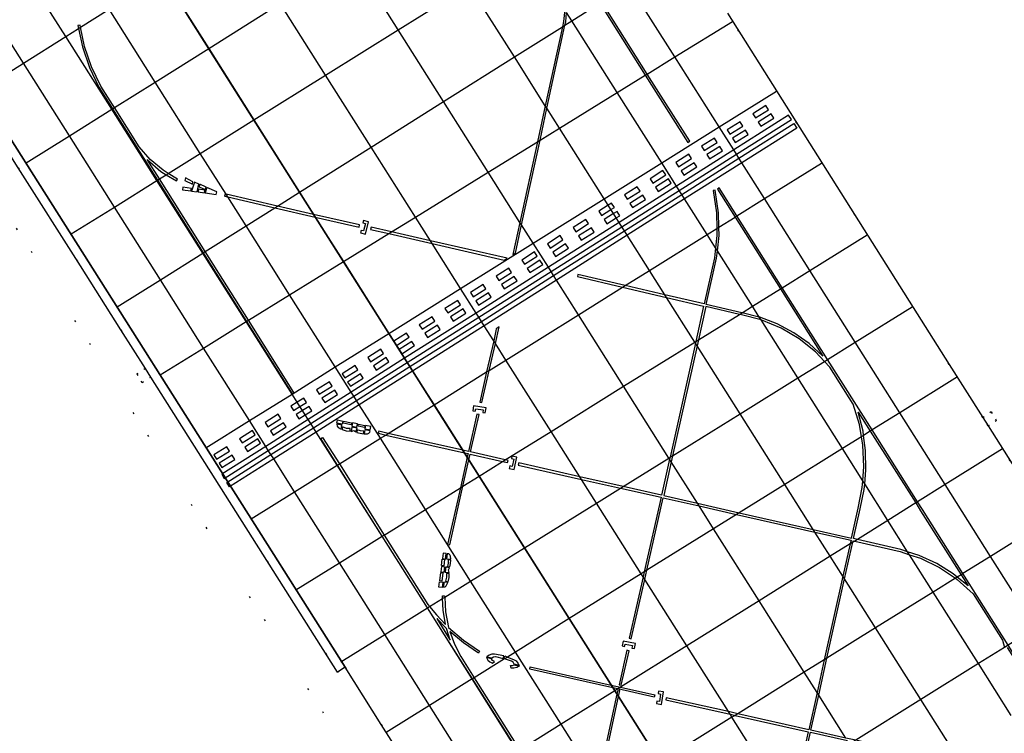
# Model space of a CAD drawing. Header units: metres. Extents: x 174791 to 179073, y 406431 to 409043.
# Tile 50 of 256: x 176047 to 176105, y 406814 to 406856. Entities that reach past the tile are written whole.
import ezdxf

# ---------------------------------------------------------------- set-up
doc = ezdxf.new("R2010")
doc.units = ezdxf.units.M
doc.linetypes.add('DOT', pattern=[6.35, 0, -6.35])
for name, color, linetype in [('terreindeelbegroeid', 254, 'DOT'), ('terreindeelonbegroeid', 254, 'DOT'), ('wegdeel_molgoot', 254, 'Continuous'), ('wegdeel_platform_vliegverkeer', 254, 'Continuous'), ('wegdeel_rolbaan', 254, 'Continuous'), ('weginrichtingselement_markering_vliegtuigverharding', 254, 'Continuous'), ('weginrichtingselement_voeg_vliegtuigverharding', 254, 'Continuous')]:
    doc.layers.add(name, color=color, linetype=linetype)

msp = doc.modelspace()

# ---------------------------------------------------------------- linework, layer by layer
at = {"layer": 'terreindeelbegroeid'}
for points in [[(176094.826, 406767.21, 0), (176040.438, 406853.146, 0), (176044.562, 406869.482, 0), (176042.844, 406872.211, 0), (175918.674, 406793.491, 0)], [(175918.674, 406793.491, 0), (176042.844, 406872.211, 0), (176044.562, 406869.482, 0), (176040.438, 406853.146, 0), (176094.826, 406767.21, 0), (176112.059, 406763.232, 0), (176124.511, 406743.625, 0), (176009.583, 406670.81, 0), (176009.157, 406671.488, 0), (176003.143, 406667.698, 0), (176018.138, 406643.903, 0), (176024.164, 406647.701, 0), (176023.724, 406648.4, 0), (176138.695, 406721.158, 0), (176156.116, 406693.678, 0), (176152.403, 406677.053, 0), (176173.44, 406643.67, 0), (176175.117, 406643.258, 0), (176182.883, 406641.347, 0), (176181.491, 406635.546, 0)], [(176134.522, 406783.592, 0), (176119.639, 406807.15, 0), (176119.413, 406807.508, 0), (176119.92, 406807.828, 0), (176119.6, 406808.336, 0), (176119.092, 406808.015, 0), (176104.005, 406831.897, 0), (176104.512, 406832.217, 0), (176104.192, 406832.724, 0), (176103.685, 406832.404, 0), (176101.702, 406835.542, 0), (176099.573, 406838.913, 0), (176088.566, 406856.337, 0)], [(176046.575, 406847.187, 0), (176050.254, 406841.374, 0), (176052.656, 406837.58, 0), (176054.102, 406835.295, 0), (176053.595, 406834.974, 0), (176053.916, 406834.467, 0), (176054.423, 406834.788, 0), (176065.483, 406817.313, 0), (176065.937, 406817.61, 0), (176068.075, 406814.228, 0), (176069.978, 406811.218, 0), (176069.471, 406810.898, 0), (176069.791, 406810.391, 0), (176070.299, 406810.711, 0), (176085.413, 406786.806, 0)]]:
    msp.add_polyline3d(points, dxfattribs=at)
at = {"layer": 'terreindeelonbegroeid'}
for points in [[(176054.423, 406834.788, 0), (176053.916, 406834.467, 0), (176053.595, 406834.974, 0), (176054.102, 406835.295, 0)], [(176104.005, 406831.897, 0), (176103.685, 406832.404, 0), (176104.192, 406832.724, 0), (176104.512, 406832.217, 0)]]:
    msp.add_polyline3d(points, close=True, dxfattribs=at)
at = {"layer": 'wegdeel_molgoot'}
msp.add_polyline3d([(176047.088, 406869.188, 0), (176043.125, 406853.619, 0), (176065.937, 406817.61, 0), (176065.483, 406817.313, 0), (176054.423, 406834.788, 0), (176054.102, 406835.295, 0), (176052.656, 406837.58, 0), (176050.254, 406841.374, 0), (176046.575, 406847.187, 0), (176044.171, 406850.986, 0), (176042.908, 406852.982, 0), (176042.587, 406853.489, 0), (176046.586, 406869.329, 0)], close=True, dxfattribs=at)
at = {"layer": 'wegdeel_platform_vliegverkeer'}
msp.add_polyline3d([(176114.638, 406764.488, 0), (176114.224, 406764.226, 0), (176113.077, 406765.05, 0), (176113.007, 406765.066, 0), (176096.792, 406768.809, 0), (176096.471, 406769.316, 0), (176094.661, 406772.179, 0), (176085.725, 406786.293, 0), (176085.413, 406786.806, 0), (176070.299, 406810.711, 0), (176069.978, 406811.218, 0), (176068.075, 406814.228, 0), (176065.937, 406817.61, 0), (176043.125, 406853.619, 0), (176047.088, 406869.188, 0), (176047.467, 406870.674, 0), (176114.617, 406764.522, 0)], close=True, dxfattribs=at)
at = {"layer": 'wegdeel_rolbaan'}
for points in [[(176114.617, 406764.522, 0), (176047.467, 406870.674, 0), (176047.146, 406871.182, 0), (176046.683, 406871.912, 0), (176041.813, 406879.602, 0), (176037.342, 406886.502, 0), (176036.424, 406888.006, 0), (176035.963, 406888.804, 0), (176034.83, 406890.525, 0), (176034.493, 406891.03, 0), (176034.282, 406891.345, 0), (176033.967, 406891.785, 0)], [(176088.566, 406856.337, 0), (176099.573, 406838.913, 0), (176101.702, 406835.542, 0), (176103.685, 406832.404, 0), (176104.005, 406831.897, 0), (176119.092, 406808.015, 0), (176119.413, 406807.508, 0), (176119.639, 406807.15, 0), (176134.522, 406783.592, 0)]]:
    msp.add_polyline3d(points, dxfattribs=at)
at = {"layer": 'weginrichtingselement_markering_vliegtuigverharding'}
for points in [[(176081.015, 406856.922, 0), (176083.708, 406852.665, 0), (176086.229, 406848.679, 0), (176086.339, 406848.748, 0), (176083.819, 406852.733, 0), (176081.125, 406856.991, 0)], [(176078.937, 406856.553, 0), (176078.866, 406855.845, 0), (176078.797, 406855.527, 0), (176077.784, 406850.855, 0), (176077.321, 406848.72, 0), (176076.286, 406843.948, 0), (176075.872, 406842.039, 0), (176076.019, 406842.125, 0), (176076.382, 406843.797, 0), (176077.472, 406848.813, 0), (176077.882, 406850.701, 0), (176078.951, 406855.624, 0), (176078.993, 406855.817, 0), (176079.049, 406856.376, 0)], [(176055.997, 406846.516, 0), (176055.458, 406846.845, 0), (176055.149, 406847.033, 0), (176054.39, 406847.672, 0), (176053.737, 406848.419, 0), (176052.272, 406850.745, 0), (176052.154, 406850.932, 0), (176051.471, 406852.01, 0), (176050.92, 406853.162, 0), (176050.508, 406854.37, 0), (176050.266, 406855.504, 0), (176050.241, 406855.618, 0), (176050.112, 406855.598, 0), (176050.148, 406855.43, 0), (176050.382, 406854.337, 0), (176050.798, 406853.116, 0), (176051.354, 406851.953, 0), (176052.044, 406850.863, 0), (176052.162, 406850.676, 0), (176054.824, 406846.449, 0), (176057.531, 406842.151, 0), (176060.095, 406838.081, 0), (176062.788, 406833.804, 0), (176062.898, 406833.873, 0), (176060.205, 406838.149, 0), (176057.641, 406842.22, 0), (176054.934, 406846.518, 0), (176054.209, 406847.67, 0), (176055.022, 406846.964, 0), (176055.337, 406846.77, 0), (176055.939, 406846.399, 0), (176055.997, 406846.516, 0)], [(176090.239, 406850.13, 0), (176090.999, 406850.612, 0), (176090.839, 406850.865, 0), (176090.078, 406850.384, 0), (176090.239, 406850.13, 0)], [(176092.195, 406850.305, 0), (176088.94, 406848.243, 0), (176085.551, 406846.096, 0), (176082.156, 406843.945, 0), (176077.966, 406841.291, 0), (176073.688, 406838.58, 0), (176069.455, 406835.899, 0), (176066.292, 406833.895, 0), (176063.743, 406832.28, 0), (176061.23, 406830.688, 0), (176058.623, 406829.036, 0), (176058.77, 406828.793, 0), (176061.383, 406830.447, 0), (176063.896, 406832.037, 0), (176066.446, 406833.651, 0), (176069.611, 406835.653, 0), (176073.845, 406838.333, 0), (176078.124, 406841.041, 0), (176082.315, 406843.693, 0), (176085.711, 406845.842, 0), (176089.102, 406847.988, 0), (176092.359, 406850.049, 0), (176092.195, 406850.305, 0)], [(176088.718, 406849.168, 0), (176089.478, 406849.649, 0), (176089.318, 406849.903, 0), (176088.558, 406849.421, 0), (176088.718, 406849.168, 0)], [(176090.558, 406849.636, 0), (176091.319, 406850.117, 0), (176091.158, 406850.371, 0), (176090.398, 406849.889, 0), (176090.558, 406849.636, 0)], [(176092.674, 406849.535, 0), (176089.423, 406847.479, 0), (176086.032, 406845.334, 0), (176082.637, 406843.185, 0), (176078.444, 406840.533, 0), (176074.165, 406837.826, 0), (176069.93, 406835.147, 0), (176066.766, 406833.145, 0), (176064.216, 406831.532, 0), (176061.702, 406829.942, 0), (176059.092, 406828.291, 0), (176058.932, 406828.545, 0), (176061.54, 406830.197, 0), (176064.053, 406831.789, 0), (176066.602, 406833.404, 0), (176069.766, 406835.408, 0), (176073.999, 406838.089, 0), (176078.277, 406840.799, 0), (176082.467, 406843.453, 0), (176085.862, 406845.604, 0), (176089.251, 406847.751, 0), (176092.5, 406849.809, 0), (176092.674, 406849.535, 0)], [(176089.038, 406848.673, 0), (176089.798, 406849.155, 0), (176089.637, 406849.408, 0), (176088.877, 406848.927, 0), (176089.038, 406848.673, 0)], [(176087.197, 406848.205, 0), (176087.958, 406848.686, 0), (176087.797, 406848.94, 0), (176087.037, 406848.458, 0), (176087.197, 406848.205, 0)], [(176087.517, 406847.71, 0), (176088.277, 406848.192, 0), (176088.117, 406848.445, 0), (176087.356, 406847.964, 0), (176087.517, 406847.71, 0)], [(176085.676, 406847.242, 0), (176086.437, 406847.723, 0), (176086.276, 406847.977, 0), (176085.516, 406847.496, 0), (176085.676, 406847.242, 0)], [(176084.155, 406846.279, 0), (176084.916, 406846.761, 0), (176084.755, 406847.014, 0), (176083.995, 406846.533, 0), (176084.155, 406846.279, 0)], [(176085.996, 406846.748, 0), (176086.756, 406847.229, 0), (176086.596, 406847.482, 0), (176085.835, 406847.001, 0), (176085.996, 406846.748, 0)], [(176056.438, 406846.427, 0), (176056.899, 406846.21, 0), (176056.906, 406846.351, 0), (176056.489, 406846.586, 0), (176056.438, 406846.427, 0)], [(176084.475, 406845.785, 0), (176085.235, 406846.266, 0), (176085.075, 406846.52, 0), (176084.314, 406846.038, 0), (176084.475, 406845.785, 0)], [(176056.311, 406845.882, 0), (176056.802, 406845.81, 0), (176056.836, 406845.957, 0), (176056.325, 406846.028, 0), (176056.311, 406845.882, 0)], [(176056.844, 406845.795, 0), (176057.177, 406845.755, 0), (176057.278, 406846.21, 0), (176057.009, 406846.327, 0), (176056.844, 406845.795, 0)], [(176057.222, 406845.761, 0), (176057.596, 406845.698, 0), (176057.634, 406845.847, 0), (176057.251, 406845.907, 0), (176057.222, 406845.761, 0)], [(176057.29, 406846.05, 0), (176057.65, 406845.891, 0), (176057.694, 406846.039, 0), (176057.327, 406846.209, 0), (176057.29, 406846.05, 0)], [(176057.734, 406846.005, 0), (176057.645, 406845.699, 0), (176058.293, 406845.604, 0), (176058.333, 406845.765, 0), (176057.734, 406846.005, 0)], [(176094.219, 406836.036, 0), (176093.401, 406836.778, 0), (176092.497, 406837.414, 0), (176091.523, 406837.934, 0), (176090.492, 406838.332, 0), (176090.455, 406838.341, 0), (176089.433, 406838.597, 0), (176089.42, 406838.6, 0), (176087.318, 406839.091, 0), (176087.926, 406841.823, 0), (176087.975, 406842.263, 0), (176088.075, 406843.166, 0), (176088.066, 406843.671, 0), (176088.05, 406844.517, 0), (176087.849, 406845.854, 0), (176087.722, 406845.826, 0), (176087.92, 406844.507, 0), (176087.938, 406843.591, 0), (176087.946, 406843.174, 0), (176087.864, 406842.438, 0), (176087.798, 406841.848, 0), (176087.191, 406839.12, 0), (176084.865, 406839.662, 0), (176082.518, 406840.21, 0), (176079.714, 406840.864, 0), (176079.684, 406840.737, 0), (176082.362, 406840.112, 0), (176084.965, 406839.506, 0), (176087.163, 406838.993, 0), (176086.696, 406836.897, 0), (176086.675, 406836.802, 0), (176085.17, 406830.038, 0), (176085.146, 406829.931, 0), (176084.671, 406827.796, 0), (176082.389, 406828.31, 0), (176079.821, 406828.89, 0), (176076.215, 406829.703, 0), (176076.186, 406829.576, 0), (176079.92, 406828.734, 0), (176082.232, 406828.213, 0), (176084.639, 406827.67, 0), (176083.64, 406823.251, 0), (176083.574, 406822.96, 0), (176082.751, 406819.322, 0), (176082.878, 406819.293, 0), (176083.672, 406822.805, 0), (176083.795, 406823.348, 0), (176084.766, 406827.641, 0), (176086.897, 406827.161, 0), (176089.116, 406826.66, 0), (176093.753, 406825.615, 0), (176095.89, 406825.133, 0), (176095.841, 406824.916, 0), (176095.412, 406822.993, 0), (176094.308, 406818.047, 0), (176093.877, 406816.118, 0), (176093.384, 406813.912, 0)], [(176082.635, 406845.316, 0), (176083.395, 406845.798, 0), (176083.235, 406846.051, 0), (176082.474, 406845.57, 0), (176082.635, 406845.316, 0)], [(176105.134, 406818.773, 0), (176107.733, 406814.666, 0), (176110.403, 406810.447, 0), (176111.219, 406809.157, 0), (176111.329, 406809.227, 0), (176110.513, 406810.516, 0), (176107.844, 406814.735, 0), (176105.194, 406818.922, 0), (176102.515, 406823.155, 0), (176100.115, 406826.948, 0), (176099.827, 406827.404, 0), (176097.14, 406831.656, 0), (176094.501, 406835.833, 0), (176091.819, 406840.079, 0), (176089.13, 406844.335, 0), (176088.087, 406845.986, 0), (176087.977, 406845.917, 0), (176089.02, 406844.266, 0), (176091.708, 406840.01, 0), (176094.219, 406836.036, 0)], [(176058.793, 406845.496, 0), (176058.984, 406845.452, 0), (176061.767, 406844.815, 0), (176064.165, 406844.266, 0), (176066.756, 406843.672, 0), (176066.785, 406843.799, 0), (176064.066, 406844.422, 0), (176061.922, 406844.913, 0), (176058.885, 406845.609, 0), (176058.822, 406845.623, 0), (176058.793, 406845.496, 0)], [(176082.954, 406844.822, 0), (176083.714, 406845.303, 0), (176083.554, 406845.557, 0), (176082.794, 406845.075, 0), (176082.954, 406844.822, 0)], [(176081.114, 406844.354, 0), (176081.673, 406844.708, 0), (176081.874, 406844.835, 0), (176081.714, 406845.089, 0), (176081.513, 406844.962, 0), (176080.953, 406844.607, 0), (176081.114, 406844.354, 0)], [(176081.433, 406843.859, 0), (176081.988, 406844.211, 0), (176082.194, 406844.341, 0), (176082.033, 406844.594, 0), (176081.828, 406844.464, 0), (176081.273, 406844.113, 0), (176081.433, 406843.859, 0)], [(176066.987, 406843.912, 0), (176067.132, 406843.876, 0), (176067.025, 406843.439, 0), (176066.879, 406843.475, 0), (176066.843, 406843.33, 0), (176067.135, 406843.258, 0), (176067.314, 406843.986, 0), (176067.023, 406844.058, 0), (176066.987, 406843.912, 0)], [(176079.593, 406843.391, 0), (176080.353, 406843.872, 0), (176080.193, 406844.126, 0), (176079.432, 406843.644, 0), (176079.593, 406843.391, 0)], [(176067.441, 406843.529, 0), (176068.517, 406843.282, 0), (176071.085, 406842.693, 0), (176075.357, 406841.713, 0), (176075.532, 406841.826, 0), (176070.98, 406842.859, 0), (176068.678, 406843.382, 0), (176067.47, 406843.656, 0), (176067.441, 406843.529, 0)], [(176079.912, 406842.896, 0), (176080.673, 406843.378, 0), (176080.512, 406843.631, 0), (176079.752, 406843.15, 0), (176079.912, 406842.896, 0)], [(176078.072, 406842.428, 0), (176078.832, 406842.91, 0), (176078.672, 406843.163, 0), (176077.912, 406842.682, 0), (176078.072, 406842.428, 0)], [(176078.391, 406841.934, 0), (176079.152, 406842.415, 0), (176078.991, 406842.669, 0), (176078.231, 406842.187, 0), (176078.391, 406841.934, 0)], [(176076.551, 406841.465, 0), (176077.312, 406841.947, 0), (176077.151, 406842.2, 0), (176076.391, 406841.719, 0), (176076.551, 406841.465, 0)], [(176076.871, 406840.971, 0), (176077.631, 406841.452, 0), (176077.471, 406841.706, 0), (176076.71, 406841.224, 0), (176076.871, 406840.971, 0)], [(176075.03, 406840.503, 0), (176075.791, 406840.984, 0), (176075.63, 406841.237, 0), (176074.87, 406840.756, 0), (176075.03, 406840.503, 0)], [(176075.35, 406840.008, 0), (176076.11, 406840.489, 0), (176075.95, 406840.743, 0), (176075.189, 406840.262, 0), (176075.35, 406840.008, 0)], [(176073.509, 406839.54, 0), (176074.27, 406840.021, 0), (176074.109, 406840.275, 0), (176073.349, 406839.793, 0), (176073.509, 406839.54, 0)], [(176073.829, 406839.045, 0), (176074.589, 406839.527, 0), (176074.429, 406839.78, 0), (176073.668, 406839.299, 0), (176073.829, 406839.045, 0)], [(176072.006, 406838.588, 0), (176072.767, 406839.069, 0), (176072.606, 406839.323, 0), (176071.846, 406838.842, 0), (176072.006, 406838.588, 0)], [(176072.326, 406838.094, 0), (176073.086, 406838.575, 0), (176072.926, 406838.828, 0), (176072.165, 406838.347, 0), (176072.326, 406838.094, 0)], [(176096.023, 406833.181, 0), (176094.641, 406835.369, 0), (176094.313, 406835.717, 0), (176093.788, 406836.274, 0), (176092.816, 406837.05, 0), (176091.746, 406837.684, 0), (176090.598, 406838.161, 0), (176090.563, 406838.17, 0), (176089.394, 406838.473, 0), (176089.277, 406838.5, 0), (176087.29, 406838.964, 0), (176086.851, 406836.993, 0), (176086.774, 406836.646, 0), (176085.324, 406830.133, 0), (176085.245, 406829.775, 0), (176084.798, 406827.768, 0), (176086.798, 406827.317, 0), (176089.274, 406826.759, 0), (176093.654, 406825.771, 0), (176095.919, 406825.26, 0), (176096.313, 406827.025, 0), (176096.557, 406828.252, 0), (176096.586, 406828.646, 0), (176096.65, 406829.499, 0), (176096.591, 406830.749, 0), (176096.504, 406831.26, 0), (176096.381, 406831.982, 0), (176096.023, 406833.181, 0)], [(176070.485, 406837.625, 0), (176071.246, 406838.107, 0), (176071.085, 406838.36, 0), (176070.325, 406837.879, 0), (176070.485, 406837.625, 0)], [(176070.805, 406837.131, 0), (176071.565, 406837.612, 0), (176071.405, 406837.866, 0), (176070.644, 406837.384, 0), (176070.805, 406837.131, 0)], [(176074.862, 406837.526, 0), (176074.729, 406836.935, 0), (176074.313, 406835.09, 0), (176073.91, 406833.305, 0), (176074.037, 406833.276, 0), (176074.468, 406835.187, 0), (176074.827, 406836.78, 0), (176075.047, 406837.756, 0), (176074.874, 406837.655, 0), (176074.862, 406837.526, 0)], [(176068.964, 406836.662, 0), (176068.97, 406836.666, 0), (176069.725, 406837.144, 0), (176069.564, 406837.397, 0), (176068.81, 406836.92, 0), (176068.804, 406836.916, 0), (176068.964, 406836.662, 0)], [(176067.444, 406835.7, 0), (176068.204, 406836.181, 0), (176068.043, 406836.435, 0), (176067.283, 406835.953, 0), (176067.444, 406835.7, 0)], [(176069.284, 406836.168, 0), (176070.044, 406836.649, 0), (176069.884, 406836.903, 0), (176069.124, 406836.422, 0), (176069.284, 406836.168, 0)], [(176067.763, 406835.205, 0), (176068.523, 406835.687, 0), (176068.363, 406835.94, 0), (176067.603, 406835.459, 0), (176067.763, 406835.205, 0)], [(176065.923, 406834.737, 0), (176066.683, 406835.218, 0), (176066.523, 406835.472, 0), (176065.762, 406834.99, 0), (176065.923, 406834.737, 0)], [(176066.242, 406834.242, 0), (176067.003, 406834.724, 0), (176066.842, 406834.977, 0), (176066.082, 406834.496, 0), (176066.242, 406834.242, 0)], [(176064.402, 406833.774, 0), (176065.162, 406834.255, 0), (176065.002, 406834.509, 0), (176064.241, 406834.028, 0), (176064.402, 406833.774, 0)], [(176062.881, 406832.811, 0), (176063.256, 406833.049, 0), (176063.641, 406833.293, 0), (176063.481, 406833.546, 0), (176063.095, 406833.302, 0), (176062.72, 406833.065, 0), (176062.881, 406832.811, 0)], [(176064.721, 406833.28, 0), (176065.482, 406833.761, 0), (176065.321, 406834.014, 0), (176064.561, 406833.533, 0), (176064.721, 406833.28, 0)], [(176063.2, 406832.317, 0), (176063.571, 406832.551, 0), (176063.961, 406832.798, 0), (176063.8, 406833.052, 0), (176063.41, 406832.805, 0), (176063.04, 406832.57, 0), (176063.2, 406832.317, 0)], [(176073.641, 406832.766, 0), (176073.665, 406832.914, 0), (176074.109, 406832.843, 0), (176074.085, 406832.695, 0), (176074.233, 406832.672, 0), (176074.281, 406832.968, 0), (176073.54, 406833.086, 0), (176073.493, 406832.79, 0), (176073.641, 406832.766, 0)], [(176061.36, 406831.848, 0), (176062.12, 406832.33, 0), (176061.96, 406832.583, 0), (176061.2, 406832.102, 0), (176061.36, 406831.848, 0)], [(176073.238, 406830.383, 0), (176072.894, 406830.461, 0), (176068.49, 406831.457, 0), (176067.92, 406831.586, 0), (176067.891, 406831.459, 0), (176068.333, 406831.359, 0), (176072.992, 406830.305, 0), (176073.21, 406830.256, 0), (176073.161, 406830.038, 0), (176072.756, 406828.238, 0), (176072, 406824.879, 0), (176072.127, 406824.85, 0), (176072.91, 406828.334, 0), (176073.259, 406829.884, 0), (176073.336, 406830.227, 0), (176075.258, 406829.792, 0), (176075.555, 406829.725, 0), (176075.584, 406829.852, 0), (176075.416, 406829.89, 0), (176073.365, 406830.354, 0), (176073.863, 406832.568, 0), (176073.736, 406832.597, 0), (176073.238, 406830.383, 0)], [(176096.045, 406825.23, 0), (176096.439, 406826.993, 0), (176096.67, 406828.128, 0), (176096.701, 406828.466, 0), (176096.774, 406829.282, 0), (176096.75, 406830.44, 0), (176096.631, 406831.339, 0), (176096.598, 406831.589, 0), (176096.319, 406832.713, 0), (176097.03, 406831.588, 0), (176099.717, 406827.335, 0), (176100.005, 406826.878, 0), (176102.405, 406823.086, 0), (176102.824, 406822.424, 0), (176102.179, 406822.946, 0), (176101.933, 406823.145, 0), (176100.961, 406823.751, 0), (176099.921, 406824.232, 0), (176099.24, 406824.45, 0), (176098.83, 406824.582, 0), (176096.264, 406825.179, 0), (176096.045, 406825.23, 0)], [(176061.68, 406831.354, 0), (176062.44, 406831.835, 0), (176062.279, 406832.089, 0), (176061.519, 406831.607, 0), (176061.68, 406831.354, 0)], [(176065.752, 406831.995, 0), (176065.436, 406832.057, 0), (176065.473, 406832.25, 0), (176065.79, 406832.188, 0), (176065.752, 406831.995, 0)], [(176065.44, 406831.991, 0), (176065.455, 406831.89, 0), (176065.52, 406831.811, 0), (176065.707, 406831.706, 0), (176065.74, 406831.935, 0), (176065.44, 406831.991, 0)], [(176065.748, 406831.688, 0), (176065.993, 406831.604, 0), (176066.229, 406831.596, 0), (176066.233, 406831.75, 0), (176066.023, 406831.754, 0), (176065.785, 406831.84, 0), (176065.748, 406831.688, 0)], [(176066.294, 406831.958, 0), (176065.813, 406832.052, 0), (176065.838, 406832.178, 0), (176066.318, 406832.085, 0), (176066.294, 406831.958, 0)], [(176066.295, 406831.576, 0), (176066.444, 406831.617, 0), (176066.572, 406831.538, 0), (176066.639, 406831.76, 0), (176066.322, 406831.815, 0), (176066.295, 406831.576, 0)], [(176066.669, 406832.016, 0), (176066.37, 406832.074, 0), (176066.331, 406831.874, 0), (176066.63, 406831.816, 0), (176066.669, 406832.016, 0)], [(176067.076, 406831.803, 0), (176066.707, 406831.875, 0), (176066.732, 406832.004, 0), (176067.101, 406831.931, 0), (176067.076, 406831.803, 0)], [(176067.462, 406831.861, 0), (176067.137, 406831.924, 0), (176067.099, 406831.731, 0), (176067.424, 406831.667, 0), (176067.462, 406831.861, 0)], [(176059.839, 406830.886, 0), (176060.6, 406831.367, 0), (176060.439, 406831.621, 0), (176059.679, 406831.139, 0), (176059.839, 406830.886, 0)], [(176076.159, 406812.63, 0), (176073.46, 406816.914, 0), (176071.811, 406819.531, 0), (176070.811, 406821.119, 0), (176068.135, 406825.367, 0), (176065.482, 406829.58, 0), (176064.492, 406831.151, 0), (176064.602, 406831.22, 0), (176065.592, 406829.649, 0), (176068.245, 406825.436, 0), (176070.837, 406821.322, 0), (176070.938, 406821.198, 0), (176071.337, 406820.712, 0), (176071.878, 406820.138, 0)], [(176066.621, 406831.512, 0), (176066.819, 406831.463, 0), (176067.012, 406831.423, 0), (176067.033, 406831.583, 0), (176066.843, 406831.609, 0), (176066.649, 406831.659, 0), (176066.621, 406831.512, 0)], [(176067.064, 406831.426, 0), (176067.251, 406831.437, 0), (176067.334, 406831.464, 0), (176067.392, 406831.529, 0), (176067.408, 406831.615, 0), (176067.107, 406831.671, 0), (176067.064, 406831.426, 0)], [(176058.318, 406829.923, 0), (176059.079, 406830.404, 0), (176058.918, 406830.658, 0), (176058.158, 406830.176, 0), (176058.318, 406829.923, 0)], [(176060.159, 406830.391, 0), (176060.919, 406830.873, 0), (176060.759, 406831.126, 0), (176059.998, 406830.645, 0), (176060.159, 406830.391, 0)], [(176058.638, 406829.428, 0), (176059.398, 406829.91, 0), (176059.238, 406830.163, 0), (176058.477, 406829.682, 0), (176058.638, 406829.428, 0)], [(176075.78, 406829.968, 0), (176075.927, 406829.935, 0), (176075.827, 406829.496, 0), (176075.681, 406829.529, 0), (176075.648, 406829.383, 0), (176075.94, 406829.317, 0), (176076.106, 406830.048, 0), (176075.813, 406830.114, 0), (176075.78, 406829.968, 0)], [(176105.089, 406813.03, 0), (176104.718, 406811.304, 0), (176102.961, 406811.712, 0), (176102.477, 406811.825, 0), (176096.774, 406813.151, 0), (176096.18, 406813.284, 0), (176095.583, 406813.418, 0), (176093.511, 406813.883, 0), (176093.975, 406815.962, 0), (176094.463, 406818.144, 0), (176095.511, 406822.837, 0), (176095.997, 406825.013, 0), (176096.017, 406825.103, 0), (176096.108, 406825.082, 0), (176098.801, 406824.455, 0), (176099.352, 406824.274, 0), (176099.998, 406824.061, 0), (176101.13, 406823.507, 0), (176102.068, 406822.876, 0), (176102.175, 406822.804, 0), (176103.115, 406821.964, 0), (176104.856, 406819.212, 0)], [(176071.728, 406824.367, 0), (176071.689, 406824.038, 0), (176071.885, 406824.015, 0), (176071.924, 406824.344, 0), (176071.728, 406824.367, 0)], [(176072.191, 406824.003, 0), (176072.167, 406824.188, 0), (176072.134, 406824.269, 0), (176072.064, 406824.322, 0), (176071.977, 406824.331, 0), (176071.944, 406824.027, 0), (176072.191, 406824.003, 0)], [(176071.814, 406823.987, 0), (176071.77, 406823.613, 0), (176071.64, 406823.629, 0), (176071.685, 406824.002, 0), (176071.814, 406823.987, 0)], [(176072.139, 406823.554, 0), (176072.173, 406823.756, 0), (176072.198, 406823.951, 0), (176072.037, 406823.96, 0), (176072.025, 406823.769, 0), (176071.99, 406823.571, 0), (176072.139, 406823.554, 0)], [(176071.719, 406823.195, 0), (176071.661, 406822.708, 0), (176071.533, 406822.724, 0), (176071.591, 406823.21, 0), (176071.719, 406823.195, 0)], [(176071.633, 406823.564, 0), (176071.597, 406823.263, 0), (176071.8, 406823.238, 0), (176071.836, 406823.54, 0), (176071.633, 406823.564, 0)], [(176072.099, 406823.225, 0), (176072.047, 406823.37, 0), (176072.117, 406823.504, 0), (176071.89, 406823.554, 0), (176071.859, 406823.234, 0), (176072.099, 406823.225, 0)], [(176072.029, 406822.671, 0), (176072.094, 406822.921, 0), (176072.084, 406823.157, 0), (176071.93, 406823.15, 0), (176071.942, 406822.94, 0), (176071.874, 406822.696, 0), (176072.029, 406822.671, 0)], [(176071.722, 406822.652, 0), (176071.684, 406822.332, 0), (176071.489, 406822.355, 0), (176071.527, 406822.675, 0), (176071.722, 406822.652, 0)], [(176071.749, 406822.341, 0), (176071.849, 406822.364, 0), (176071.923, 406822.434, 0), (176072.014, 406822.629, 0), (176071.783, 406822.644, 0), (176071.749, 406822.341, 0)], [(176071.878, 406820.138, 0), (176071.735, 406820.981, 0), (176071.703, 406821.673, 0), (176071.695, 406821.836, 0), (176071.825, 406821.834, 0), (176071.83, 406821.752, 0), (176071.876, 406820.893, 0), (176072.055, 406819.967, 0), (176072.936, 406819.216, 0), (176073.89, 406818.559, 0), (176073.822, 406818.448, 0), (176072.943, 406819.047, 0), (176072.124, 406819.726, 0), (176072.405, 406818.967, 0), (176072.774, 406818.247, 0), (176073.571, 406816.982, 0), (176076.269, 406812.699, 0)], [(176072.16, 406819.221, 0), (176071.939, 406819.898, 0), (176071.363, 406820.488, 0), (176072.16, 406819.221, 0)], [(176082.479, 406818.838, 0), (176082.509, 406818.985, 0), (176082.95, 406818.894, 0), (176082.919, 406818.747, 0), (176083.066, 406818.717, 0), (176083.127, 406819.011, 0), (176082.392, 406819.162, 0), (176082.332, 406818.868, 0), (176082.479, 406818.838, 0)], [(176104.856, 406819.212, 0), (176104.976, 406818.786, 0)], [(176074.836, 406818.236, 0), (176075.283, 406818.127, 0), (176075.328, 406818.291, 0), (176074.781, 406818.378, 0), (176074.613, 406818.377, 0), (176074.452, 406818.326, 0), (176074.314, 406818.228, 0), (176074.614, 406818.164, 0), (176074.717, 406818.225, 0), (176074.836, 406818.236, 0)], [(176082.617, 406818.615, 0), (176082.156, 406816.57, 0), (176082.283, 406816.541, 0), (176082.744, 406818.586, 0), (176082.617, 406818.615, 0)], [(176074.597, 406818.115, 0), (176074.297, 406818.179, 0), (176074.382, 406818.034, 0), (176074.508, 406817.921, 0), (176074.662, 406817.851, 0), (176074.77, 406817.958, 0), (176074.665, 406818.017, 0), (176074.597, 406818.115, 0)], [(176075.383, 406818.278, 0), (176075.545, 406818.212, 0), (176075.905, 406818.065, 0), (176076.052, 406817.983, 0), (176076.167, 406817.859, 0), (176076.24, 406817.707, 0), (176075.946, 406817.797, 0), (176075.887, 406817.9, 0), (176075.788, 406817.968, 0), (176075.368, 406818.101, 0), (176075.326, 406818.114, 0), (176075.383, 406818.278, 0)], [(176075.947, 406817.759, 0), (176076.241, 406817.669, 0), (176076.095, 406817.584, 0), (176075.93, 406817.546, 0), (176075.762, 406817.56, 0), (176075.72, 406817.706, 0), (176075.84, 406817.707, 0), (176075.947, 406817.759, 0)], [(176076.895, 406817.628, 0), (176081.688, 406816.553, 0), (176082.244, 406816.428, 0), (176084.269, 406815.974, 0), (176084.241, 406815.847, 0), (176082.087, 406816.33, 0), (176081.786, 406816.398, 0), (176076.867, 406817.501, 0), (176076.895, 406817.628, 0)], [(176082.073, 406816.255, 0), (176082.023, 406816.023, 0), (176080.897, 406810.795, 0), (176080.887, 406810.748, 0), (176080.933, 406810.738, 0), (176081.014, 406810.721, 0), (176082.122, 406815.867, 0), (176082.2, 406816.228, 0), (176082.073, 406816.255, 0)], [(176084.376, 406815.453, 0), (176084.672, 406815.407, 0), (176084.787, 406816.148, 0), (176084.491, 406816.194, 0), (176084.468, 406816.046, 0), (176084.616, 406816.023, 0), (176084.547, 406815.578, 0), (176084.399, 406815.601, 0), (176084.376, 406815.453, 0)], [(176093.384, 406813.912, 0), (176089.178, 406814.856, 0), (176088.625, 406814.98, 0), (176084.948, 406815.805, 0), (176084.92, 406815.678, 0), (176088.723, 406814.825, 0), (176089.021, 406814.758, 0), (176093.356, 406813.785, 0), (176092.767, 406811.149, 0)], [(176092.922, 406811.246, 0), (176093.483, 406813.756, 0), (176095.681, 406813.263, 0)]]:
    msp.add_polyline3d(points, dxfattribs=at)
at = {"layer": 'weginrichtingselement_voeg_vliegtuigverharding'}
for points in [[(176044.34, 406851.785, 0), (176046.883, 406853.381, 0), (176049.391, 406854.955, 0), (176050.148, 406855.43, 0), (176050.266, 406855.504, 0), (176051.958, 406856.565, 0), (176055.129, 406858.555, 0), (176059.363, 406861.213, 0), (176063.667, 406863.913, 0), (176067.859, 406866.544, 0), (176071.266, 406868.682, 0), (176071.817, 406869.027, 0), (176071.934, 406869.101, 0), (176074.67, 406870.818, 0), (176078.05, 406872.939, 0)], [(176047.049, 406847.468, 0), (176049.606, 406849.073, 0), (176052.117, 406850.648, 0), (176052.162, 406850.676, 0), (176052.272, 406850.745, 0), (176054.681, 406852.258, 0), (176057.853, 406854.248, 0), (176062.089, 406856.906, 0), (176066.39, 406859.605, 0), (176070.583, 406862.237, 0), (176073.99, 406864.374, 0), (176075.526, 406865.338, 0), (176075.636, 406865.407, 0), (176077.393, 406866.51, 0), (176080.759, 406868.622, 0)], [(176049.716, 406843.262, 0), (176052.272, 406844.857, 0), (176054.788, 406846.427, 0), (176054.824, 406846.449, 0), (176054.934, 406846.518, 0), (176055.337, 406846.77, 0), (176055.458, 406846.845, 0), (176057.355, 406848.029, 0), (176060.532, 406850.011, 0), (176064.777, 406852.66, 0), (176069.082, 406855.346, 0), (176073.284, 406857.968, 0), (176076.696, 406860.097, 0), (176078.247, 406861.065, 0), (176078.463, 406861.2, 0), (176080.103, 406862.223, 0), (176083.489, 406864.336, 0)], [(176052.435, 406838.945, 0), (176054.993, 406840.554, 0), (176057.505, 406842.134, 0), (176057.531, 406842.151, 0), (176057.641, 406842.22, 0), (176060.064, 406843.744, 0), (176061.767, 406844.815, 0), (176061.922, 406844.913, 0), (176063.234, 406845.738, 0), (176067.471, 406848.403, 0), (176071.764, 406851.103, 0), (176075.958, 406853.741, 0), (176078.797, 406855.527, 0), (176078.951, 406855.624, 0), (176079.361, 406855.882, 0), (176081.015, 406856.922, 0), (176081.125, 406856.991, 0), (176082.76, 406858.02, 0), (176086.134, 406860.142, 0)], [(176095.583, 406813.418, 0), (176093.975, 406815.962, 0), (176093.877, 406816.118, 0), (176093.123, 406817.31, 0), (176090.445, 406821.547, 0), (176087.751, 406825.81, 0), (176086.897, 406827.161, 0), (176086.798, 406827.317, 0), (176085.245, 406829.775, 0), (176085.146, 406829.931, 0), (176085.104, 406829.997, 0), (176082.421, 406834.242, 0), (176079.743, 406838.479, 0), (176078.444, 406840.533, 0), (176078.277, 406840.799, 0), (176078.124, 406841.041, 0), (176077.966, 406841.291, 0), (176077.067, 406842.713, 0), (176076.382, 406843.797, 0), (176076.286, 406843.948, 0), (176074.407, 406846.921, 0), (176071.764, 406851.103, 0), (176069.082, 406855.346, 0), (176066.39, 406859.605, 0)], [(176076.174, 406812.639, 0), (176073.466, 406816.917, 0), (176071.811, 406819.531, 0), (176070.808, 406821.117, 0), (176068.122, 406825.36, 0), (176065.46, 406829.566, 0), (176064.216, 406831.532, 0), (176064.053, 406831.789, 0), (176063.896, 406832.037, 0), (176063.743, 406832.28, 0), (176063.571, 406832.551, 0), (176063.41, 406832.805, 0), (176063.256, 406833.049, 0), (176063.095, 406833.302, 0), (176062.789, 406833.786, 0), (176060.078, 406838.07, 0), (176057.505, 406842.134, 0), (176054.788, 406846.427, 0), (176052.117, 406850.648, 0), (176049.391, 406854.955, 0), (176046.777, 406859.086, 0)], [(176055.129, 406858.555, 0), (176057.853, 406854.248, 0), (176060.532, 406850.011, 0), (176063.234, 406845.738, 0), (176064.066, 406844.422, 0), (176064.165, 406844.266, 0), (176065.834, 406841.626, 0), (176068.524, 406837.372, 0), (176068.81, 406836.92, 0), (176068.97, 406836.666, 0), (176069.124, 406836.422, 0), (176069.284, 406836.168, 0), (176069.455, 406835.899, 0), (176069.611, 406835.653, 0), (176069.766, 406835.408, 0), (176069.93, 406835.147, 0), (176071.196, 406833.146, 0), (176072.894, 406830.461, 0), (176072.992, 406830.305, 0), (176073.161, 406830.038, 0), (176073.259, 406829.884, 0), (176073.864, 406828.926, 0), (176076.548, 406824.682, 0), (176079.2, 406820.487, 0), (176081.688, 406816.553, 0), (176081.786, 406816.398, 0), (176081.902, 406816.215, 0), (176082.023, 406816.023, 0), (176082.122, 406815.867, 0), (176084.573, 406811.99, 0)], [(176106.828, 406819.945, 0), (176104.155, 406824.175, 0), (176101.467, 406828.427, 0), (176098.78, 406832.677, 0), (176096.141, 406836.852, 0), (176093.458, 406841.097, 0), (176090.766, 406845.356, 0), (176089.423, 406847.479, 0), (176089.251, 406847.751, 0), (176089.102, 406847.988, 0), (176088.94, 406848.243, 0), (176088.082, 406849.601, 0), (176085.461, 406853.747, 0), (176082.76, 406858.02, 0)], [(176073.641, 406811.058, 0), (176070.933, 406815.34, 0), (176068.276, 406819.544, 0), (176065.593, 406823.788, 0), (176062.935, 406827.991, 0), (176061.702, 406829.942, 0), (176061.54, 406830.197, 0), (176061.383, 406830.447, 0), (176061.23, 406830.688, 0), (176060.268, 406832.21, 0), (176057.55, 406836.509, 0), (176054.993, 406840.554, 0), (176052.272, 406844.857, 0), (176049.606, 406849.073, 0), (176046.883, 406853.381, 0), (176044.161, 406857.686, 0)], [(176102.477, 406811.825, 0), (176100.03, 406815.693, 0), (176097.345, 406819.937, 0), (176095.511, 406822.837, 0), (176095.412, 406822.993, 0), (176094.661, 406824.179, 0), (176093.753, 406825.615, 0), (176093.654, 406825.771, 0), (176091.968, 406828.436, 0), (176089.323, 406832.617, 0), (176086.774, 406836.646, 0), (176086.675, 406836.802, 0), (176086.638, 406836.861, 0), (176084.965, 406839.506, 0), (176084.865, 406839.662, 0), (176083.953, 406841.105, 0), (176082.637, 406843.185, 0), (176082.467, 406843.453, 0), (176082.315, 406843.693, 0), (176082.156, 406843.945, 0), (176081.988, 406844.211, 0), (176081.828, 406844.464, 0), (176081.673, 406844.708, 0), (176081.513, 406844.962, 0), (176081.272, 406845.343, 0), (176078.625, 406849.526, 0), (176077.882, 406850.701, 0), (176077.784, 406850.855, 0), (176075.958, 406853.741, 0), (176073.284, 406857.968, 0)], [(176091.537, 406810.379, 0), (176088.838, 406814.644, 0), (176088.723, 406814.825, 0), (176088.625, 406814.98, 0), (176086.161, 406818.873, 0), (176083.672, 406822.805, 0), (176083.574, 406822.96, 0), (176083.461, 406823.14, 0), (176080.809, 406827.329, 0), (176079.92, 406828.734, 0), (176079.821, 406828.89, 0), (176078.124, 406831.572, 0), (176075.448, 406835.799, 0), (176074.827, 406836.78, 0), (176074.729, 406836.935, 0), (176074.165, 406837.826, 0), (176073.999, 406838.089, 0), (176073.845, 406838.333, 0), (176073.688, 406838.58, 0), (176072.772, 406840.028, 0), (176071.085, 406842.693, 0), (176070.98, 406842.859, 0), (176070.095, 406844.257, 0), (176067.471, 406848.403, 0), (176064.777, 406852.66, 0), (176062.089, 406856.906, 0)], [(176080.897, 406810.795, 0), (176078.725, 406814.231, 0), (176076.021, 406818.508, 0), (176073.366, 406822.706, 0), (176070.683, 406826.95, 0), (176068.019, 406831.163, 0), (176066.766, 406833.145, 0), (176066.602, 406833.404, 0), (176066.446, 406833.651, 0), (176066.292, 406833.895, 0), (176065.349, 406835.386, 0), (176062.648, 406839.658, 0), (176060.064, 406843.744, 0), (176058.984, 406845.452, 0), (176058.885, 406845.609, 0), (176057.355, 406848.029, 0), (176054.681, 406852.258, 0), (176051.958, 406856.565, 0)], [(176105.376, 406814.749, 0), (176103.433, 406817.821, 0), (176100.753, 406822.058, 0), (176099.352, 406824.274, 0), (176099.24, 406824.45, 0), (176098.067, 406826.305, 0), (176096.701, 406828.466, 0), (176096.586, 406828.646, 0), (176095.377, 406830.559, 0), (176092.735, 406834.736, 0), (176090.563, 406838.17, 0), (176090.455, 406838.341, 0), (176090.051, 406838.981, 0), (176087.975, 406842.263, 0), (176087.864, 406842.438, 0), (176087.362, 406843.232, 0), (176086.032, 406845.334, 0), (176085.862, 406845.604, 0), (176085.711, 406845.842, 0), (176085.551, 406846.096, 0), (176084.679, 406847.473, 0), (176082.045, 406851.638, 0), (176079.361, 406855.882, 0), (176079.049, 406856.376, 0)], [(176054.974, 406834.918, 0), (176057.55, 406836.509, 0), (176060.078, 406838.07, 0), (176060.095, 406838.081, 0), (176060.205, 406838.149, 0), (176062.648, 406839.658, 0), (176065.834, 406841.626, 0), (176068.517, 406843.282, 0), (176068.678, 406843.382, 0), (176070.095, 406844.257, 0), (176074.407, 406846.921, 0), (176077.321, 406848.72, 0), (176077.472, 406848.813, 0), (176078.625, 406849.526, 0), (176082.045, 406851.638, 0), (176083.708, 406852.665, 0), (176083.819, 406852.733, 0), (176085.461, 406853.747, 0), (176088.867, 406855.851, 0)], [(176057.684, 406830.594, 0), (176060.268, 406832.21, 0), (176062.789, 406833.786, 0), (176065.349, 406835.386, 0), (176068.524, 406837.372, 0), (176072.772, 406840.028, 0), (176077.067, 406842.713, 0), (176081.272, 406845.343, 0), (176084.679, 406847.473, 0), (176088.082, 406849.601, 0), (176091.473, 406851.721, 0)], [(176060.377, 406826.395, 0), (176062.935, 406827.991, 0), (176065.46, 406829.566, 0), (176065.482, 406829.58, 0), (176065.592, 406829.649, 0), (176068.019, 406831.163, 0), (176068.333, 406831.359, 0), (176068.49, 406831.457, 0), (176071.196, 406833.146, 0), (176074.313, 406835.09, 0), (176074.468, 406835.187, 0), (176075.448, 406835.799, 0), (176079.743, 406838.479, 0), (176082.362, 406840.112, 0), (176082.518, 406840.21, 0), (176083.953, 406841.105, 0), (176087.362, 406843.232, 0), (176087.938, 406843.591, 0), (176088.066, 406843.671, 0), (176089.02, 406844.266, 0), (176089.13, 406844.335, 0), (176090.766, 406845.356, 0), (176094.132, 406847.456, 0)], [(176063.023, 406822.192, 0), (176065.593, 406823.788, 0), (176068.122, 406825.36, 0), (176068.135, 406825.367, 0), (176068.245, 406825.436, 0), (176070.683, 406826.95, 0), (176072.756, 406828.238, 0), (176072.91, 406828.334, 0), (176073.864, 406828.926, 0), (176075.258, 406829.792, 0), (176075.416, 406829.89, 0), (176078.124, 406831.572, 0), (176082.421, 406834.242, 0), (176086.638, 406836.861, 0), (176086.696, 406836.897, 0), (176086.851, 406836.993, 0), (176089.277, 406838.5, 0), (176089.433, 406838.597, 0), (176090.051, 406838.981, 0), (176091.708, 406840.01, 0), (176091.819, 406840.079, 0), (176093.458, 406841.097, 0), (176096.853, 406843.206, 0)], [(176065.672, 406817.927, 0), (176068.276, 406819.544, 0), (176070.808, 406821.117, 0), (176070.811, 406821.119, 0), (176070.938, 406821.198, 0), (176071.703, 406821.673, 0), (176071.83, 406821.752, 0), (176073.366, 406822.706, 0), (176076.548, 406824.682, 0), (176080.809, 406827.329, 0), (176082.232, 406828.213, 0), (176082.389, 406828.31, 0), (176085.104, 406829.997, 0), (176085.17, 406830.038, 0), (176085.324, 406830.133, 0), (176089.323, 406832.617, 0), (176092.735, 406834.736, 0), (176094.313, 406835.717, 0), (176094.501, 406835.833, 0), (176096.141, 406836.852, 0), (176099.503, 406838.94, 0)], [(176102.193, 406834.802, 0), (176098.78, 406832.677, 0), (176097.14, 406831.656, 0), (176097.03, 406831.588, 0), (176096.631, 406831.339, 0), (176096.504, 406831.26, 0), (176095.377, 406830.559, 0), (176091.968, 406828.436, 0), (176089.274, 406826.759, 0), (176089.116, 406826.66, 0), (176087.751, 406825.81, 0), (176083.795, 406823.348, 0), (176083.64, 406823.251, 0), (176083.461, 406823.14, 0), (176079.2, 406820.487, 0), (176076.021, 406818.508, 0), (176075.545, 406818.212, 0), (176075.368, 406818.101, 0), (176073.571, 406816.982, 0), (176073.466, 406816.917, 0), (176073.46, 406816.914, 0), (176070.933, 406815.34, 0), (176068.371, 406813.745, 0)], [(176104.868, 406830.55, 0), (176101.467, 406828.427, 0), (176099.827, 406827.404, 0), (176099.717, 406827.335, 0), (176098.067, 406826.305, 0), (176096.264, 406825.179, 0), (176096.108, 406825.082, 0), (176095.997, 406825.013, 0), (176095.841, 406824.916, 0), (176094.661, 406824.179, 0), (176090.445, 406821.547, 0), (176086.161, 406818.873, 0), (176082.244, 406816.428, 0), (176082.087, 406816.33, 0), (176081.902, 406816.215, 0), (176078.725, 406814.231, 0), (176076.269, 406812.699, 0), (176076.174, 406812.639, 0), (176076.159, 406812.63, 0), (176073.641, 406811.058, 0), (176071.084, 406809.462, 0)], [(176107.567, 406826.298, 0), (176104.155, 406824.175, 0), (176102.515, 406823.155, 0), (176102.405, 406823.086, 0), (176102.179, 406822.946, 0), (176102.068, 406822.876, 0), (176100.753, 406822.058, 0), (176097.345, 406819.937, 0), (176094.463, 406818.144, 0), (176094.308, 406818.047, 0), (176093.123, 406817.31, 0), (176089.178, 406814.856, 0), (176089.021, 406814.758, 0), (176088.838, 406814.644, 0), (176084.573, 406811.99, 0)], [(176110.238, 406822.078, 0), (176106.828, 406819.945, 0), (176105.194, 406818.922, 0), (176104.976, 406818.786, 0), (176103.433, 406817.821, 0), (176100.03, 406815.693, 0), (176096.18, 406813.284, 0), (176096.023, 406813.186, 0), (176095.813, 406813.054, 0), (176092.922, 406811.246, 0), (176092.767, 406811.149, 0), (176091.537, 406810.379, 0), (176087.277, 406807.714, 0), (176084.101, 406805.728, 0), (176082.498, 406804.725, 0), (176082.374, 406804.648, 0), (176081.714, 406804.234, 0), (176081.604, 406804.166, 0), (176081.556, 406804.135, 0), (176079.02, 406802.549, 0), (176076.47, 406800.954, 0)]]:
    msp.add_polyline3d(points, dxfattribs=at)

doc.saveas('drawing.dxf')
